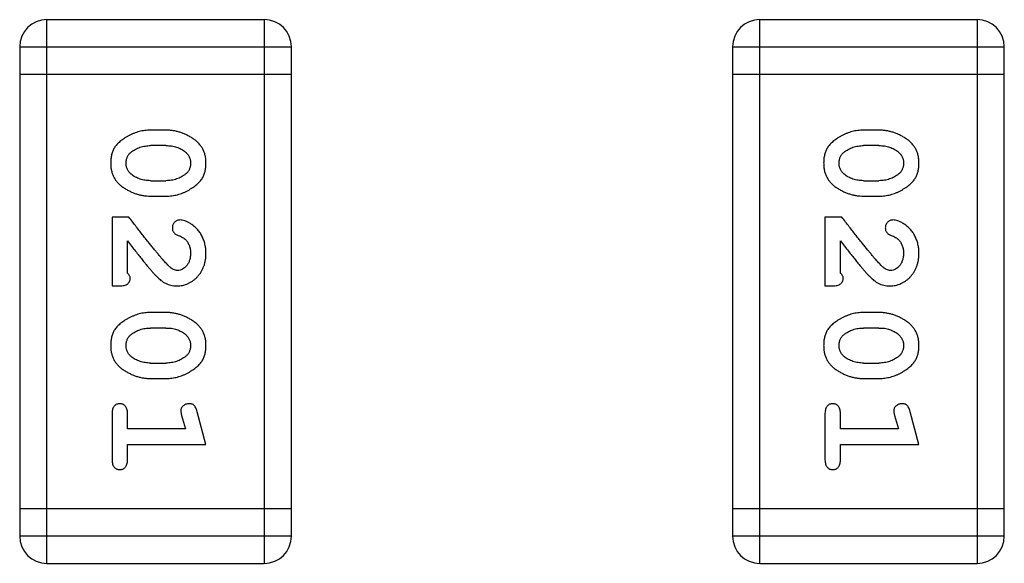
# Model space of a CAD drawing. Header units: millimetres. Extents: x 563 to 681, y 173 to 284.
# Tile 76 of 167: x 655.103 to 656.208, y 184.266 to 184.875. Entities that reach past the tile are written whole.
import ezdxf

# ---------------------------------------------------------------- set-up
doc = ezdxf.new("R2010")
doc.units = ezdxf.units.MM
doc.header["$LTSCALE"] = 30.734
doc.layers.get('0').update_dxf_attribs({"linetype": 'CONTINUOUS'})

msp = doc.modelspace()

# ---------------------------------------------------------------- linework, layer by layer
at = {"linetype": 'Continuous'}
for p, q in [((655.3775, 184.8751), (655.1337, 184.8751)), ((655.1337, 184.2655), (655.1337, 184.8751)), ((655.3775, 184.8751), (655.3775, 184.2655)), ((656.1775, 184.8751), (655.9337, 184.8751)), ((655.9337, 184.2655), (655.9337, 184.8751)), ((656.1775, 184.8751), (656.1775, 184.2655)), ((655.1032, 184.8447), (655.408, 184.8447)), ((655.1032, 184.8447), (655.1032, 184.296)), ((655.408, 184.296), (655.408, 184.8447)), ((655.9032, 184.8447), (656.208, 184.8447)), ((655.9032, 184.8447), (655.9032, 184.296)), ((656.208, 184.296), (656.208, 184.8447)), ((655.1032, 184.8142), (655.408, 184.8142)), ((655.9032, 184.8142), (656.208, 184.8142)), ((655.2676, 184.7513), (655.2499, 184.7513)), ((656.0676, 184.7513), (656.0499, 184.7513)), ((655.2673, 184.734), (655.2501, 184.734)), ((656.0673, 184.734), (656.0501, 184.734)), ((655.2501, 184.6946), (655.2673, 184.6946)), ((656.0501, 184.6946), (656.0673, 184.6946)), ((655.2499, 184.6773), (655.2676, 184.6773)), ((656.0499, 184.6773), (656.0676, 184.6773)), ((655.2257, 184.6537), (655.2068, 184.6537)), ((655.2068, 184.6537), (655.2068, 184.5766)), ((656.0257, 184.6537), (656.0068, 184.6537)), ((656.0068, 184.6537), (656.0068, 184.5766)), ((655.2241, 184.5908), (655.2241, 184.627)), ((656.0241, 184.5908), (656.0241, 184.627)), ((655.2068, 184.5766), (655.2147, 184.5766)), ((656.0068, 184.5766), (656.0147, 184.5766)), ((655.2676, 184.5468), (655.2499, 184.5468)), ((656.0676, 184.5468), (656.0499, 184.5468)), ((655.2673, 184.5294), (655.2501, 184.5294)), ((656.0673, 184.5294), (656.0501, 184.5294)), ((655.2501, 184.4901), (655.2673, 184.4901)), ((656.0501, 184.4901), (656.0673, 184.4901)), ((655.2499, 184.4728), (655.2676, 184.4728)), ((656.0499, 184.4728), (656.0676, 184.4728)), ((655.2068, 184.4335), (655.2068, 184.3816)), ((655.2241, 184.4162), (655.2241, 184.4335)), ((655.2849, 184.4312), (655.2891, 184.4162)), ((655.3122, 184.3989), (655.3023, 184.4354)), ((656.0068, 184.4335), (656.0068, 184.3816)), ((656.0241, 184.4162), (656.0241, 184.4335)), ((656.0849, 184.4312), (656.0891, 184.4162)), ((656.1122, 184.3989), (656.1024, 184.4354)), ((655.2891, 184.4162), (655.2241, 184.4162)), ((656.0891, 184.4162), (656.0241, 184.4162)), ((655.2241, 184.3989), (655.3122, 184.3989)), ((655.2241, 184.3816), (655.2241, 184.3989)), ((656.0241, 184.3989), (656.1122, 184.3989)), ((656.0241, 184.3816), (656.0241, 184.3989)), ((655.408, 184.3265), (655.1032, 184.3265)), ((656.208, 184.3265), (655.9032, 184.3265)), ((655.408, 184.296), (655.1032, 184.296)), ((656.208, 184.296), (655.9032, 184.296)), ((655.1337, 184.2655), (655.3775, 184.2655)), ((655.9337, 184.2655), (656.1775, 184.2655))]:
    msp.add_line(p, q, dxfattribs=at)
for centre, start, end in [((655.1337, 184.8447), 90, 180), ((655.3775, 184.8447), 0, 90), ((655.9337, 184.8447), 90, 180), ((656.1775, 184.8447), 0, 90), ((655.1337, 184.296), 180, 270), ((655.3775, 184.296), 270, 0), ((655.9337, 184.296), 180, 270), ((656.1775, 184.296), 270, 0)]:
    msp.add_arc(centre, 0.0305, start, end, dxfattribs=at)
for points, knots in [([(655.2499, 184.7513), (655.2488, 184.7512), (655.2467, 184.7512), (655.2435, 184.7509), (655.2404, 184.7504), (655.2373, 184.7497), (655.2342, 184.7488), (655.2312, 184.7477), (655.2283, 184.7465), (655.2254, 184.745), (655.2227, 184.7434), (655.2201, 184.7418), (655.2178, 184.7401), (655.2157, 184.7385), (655.2138, 184.7368), (655.2122, 184.7351), (655.2107, 184.7334), (655.2091, 184.731), (655.2075, 184.7278), (655.2062, 184.7236), (655.2054, 184.719), (655.2053, 184.7159), (655.2053, 184.7142)], [0, 0, 0, 0, 0.049886, 0.09882, 0.148132, 0.19689, 0.246038, 0.295176, 0.345305, 0.395692, 0.445312, 0.491875, 0.535813, 0.577009, 0.616081, 0.652689, 0.687585, 0.720206, 0.785062, 0.85223, 0.923759, 1, 1, 1, 1]), ([(655.3122, 184.7145), (655.3122, 184.7159), (655.3121, 184.7187), (655.3114, 184.7228), (655.3103, 184.7266), (655.3087, 184.7302), (655.3066, 184.7335), (655.3041, 184.7366), (655.3012, 184.7393), (655.2978, 184.7418), (655.2942, 184.744), (655.2905, 184.7459), (655.2868, 184.7476), (655.283, 184.7489), (655.2792, 184.75), (655.2754, 184.7507), (655.2715, 184.7512), (655.2689, 184.7512), (655.2676, 184.7513)], [0, 0, 0, 0, 0.06692, 0.130834, 0.19258, 0.252759, 0.312631, 0.373411, 0.436359, 0.501894, 0.568244, 0.632472, 0.69556, 0.757163, 0.818592, 0.878885, 0.939235, 1, 1, 1, 1]), ([(656.0499, 184.7513), (656.0488, 184.7512), (656.0467, 184.7512), (656.0435, 184.7509), (656.0404, 184.7504), (656.0373, 184.7497), (656.0342, 184.7488), (656.0312, 184.7477), (656.0283, 184.7465), (656.0254, 184.745), (656.0227, 184.7434), (656.0201, 184.7418), (656.0178, 184.7401), (656.0157, 184.7385), (656.0138, 184.7368), (656.0122, 184.7351), (656.0107, 184.7334), (656.0091, 184.731), (656.0075, 184.7278), (656.0062, 184.7236), (656.0054, 184.719), (656.0053, 184.7159), (656.0053, 184.7142)], [0, 0, 0, 0, 0.049886, 0.09882, 0.148132, 0.19689, 0.246038, 0.295176, 0.345305, 0.395692, 0.445312, 0.491875, 0.535813, 0.577009, 0.616081, 0.652689, 0.687585, 0.720206, 0.785062, 0.85223, 0.923759, 1, 1, 1, 1]), ([(656.1122, 184.7145), (656.1122, 184.7159), (656.1121, 184.7187), (656.1114, 184.7228), (656.1103, 184.7266), (656.1087, 184.7302), (656.1066, 184.7335), (656.1041, 184.7366), (656.1012, 184.7393), (656.0978, 184.7418), (656.0942, 184.744), (656.0905, 184.7459), (656.0868, 184.7476), (656.083, 184.7489), (656.0792, 184.75), (656.0754, 184.7507), (656.0715, 184.7512), (656.0689, 184.7512), (656.0676, 184.7513)], [0, 0, 0, 0, 0.06692, 0.130834, 0.19258, 0.252759, 0.312631, 0.373411, 0.436359, 0.501894, 0.568244, 0.632472, 0.69556, 0.757163, 0.818592, 0.878885, 0.939235, 1, 1, 1, 1]), ([(655.2226, 184.7142), (655.2226, 184.7148), (655.2226, 184.7161), (655.2228, 184.7179), (655.2233, 184.7196), (655.2239, 184.7211), (655.2246, 184.7226), (655.2255, 184.724), (655.2266, 184.7252), (655.2274, 184.7259), (655.2278, 184.7263)], [0, 0, 0, 0, 0.139844, 0.271849, 0.399162, 0.521619, 0.6402, 0.758957, 0.87828, 1, 1, 1, 1]), ([(655.2278, 184.7263), (655.2286, 184.7269), (655.2302, 184.7281), (655.2328, 184.7297), (655.2354, 184.731), (655.2381, 184.7321), (655.241, 184.7329), (655.244, 184.7335), (655.247, 184.7339), (655.2491, 184.7339), (655.2501, 184.734)], [0, 0, 0, 0, 0.124927, 0.248361, 0.370889, 0.492583, 0.61616, 0.741472, 0.869044, 1, 1, 1, 1]), ([(655.2673, 184.734), (655.2684, 184.7339), (655.2705, 184.7339), (655.2735, 184.7336), (655.2765, 184.733), (655.2793, 184.7322), (655.282, 184.7312), (655.2845, 184.7299), (655.2869, 184.7284), (655.2884, 184.7273), (655.2891, 184.7267)], [0, 0, 0, 0, 0.135446, 0.266257, 0.393419, 0.517936, 0.639137, 0.758785, 0.879345, 1, 1, 1, 1]), ([(655.2891, 184.7267), (655.2896, 184.7263), (655.2905, 184.7255), (655.2917, 184.7242), (655.2927, 184.7228), (655.2935, 184.7212), (655.2942, 184.7196), (655.2946, 184.7179), (655.2949, 184.7162), (655.2949, 184.715), (655.2949, 184.7143)], [0, 0, 0, 0, 0.13042, 0.256046, 0.378133, 0.498725, 0.620452, 0.742761, 0.869406, 1, 1, 1, 1]), ([(656.0226, 184.7142), (656.0226, 184.7148), (656.0226, 184.7161), (656.0229, 184.7179), (656.0233, 184.7196), (656.0239, 184.7211), (656.0246, 184.7226), (656.0255, 184.724), (656.0266, 184.7252), (656.0274, 184.7259), (656.0278, 184.7263)], [0, 0, 0, 0, 0.139844, 0.271849, 0.399162, 0.521619, 0.6402, 0.758957, 0.87828, 1, 1, 1, 1]), ([(656.0278, 184.7263), (656.0286, 184.7269), (656.0302, 184.7281), (656.0328, 184.7297), (656.0354, 184.731), (656.0381, 184.7321), (656.041, 184.7329), (656.044, 184.7335), (656.047, 184.7339), (656.0491, 184.7339), (656.0501, 184.734)], [0, 0, 0, 0, 0.124927, 0.248361, 0.370889, 0.492583, 0.61616, 0.741472, 0.869044, 1, 1, 1, 1]), ([(656.0673, 184.734), (656.0684, 184.7339), (656.0705, 184.7339), (656.0735, 184.7336), (656.0765, 184.733), (656.0793, 184.7322), (656.082, 184.7312), (656.0845, 184.7299), (656.0869, 184.7284), (656.0884, 184.7273), (656.0891, 184.7267)], [0, 0, 0, 0, 0.135446, 0.266257, 0.393419, 0.517936, 0.639137, 0.758785, 0.879345, 1, 1, 1, 1]), ([(656.0891, 184.7267), (656.0896, 184.7263), (656.0905, 184.7255), (656.0917, 184.7242), (656.0927, 184.7228), (656.0935, 184.7212), (656.0942, 184.7196), (656.0946, 184.7179), (656.0949, 184.7162), (656.0949, 184.715), (656.0949, 184.7143)], [0, 0, 0, 0, 0.13042, 0.256046, 0.378133, 0.498725, 0.620452, 0.742761, 0.869406, 1, 1, 1, 1]), ([(655.2053, 184.7142), (655.2053, 184.7128), (655.2054, 184.71), (655.2061, 184.7059), (655.2072, 184.702), (655.2088, 184.6985), (655.2108, 184.6951), (655.2133, 184.6921), (655.2163, 184.6893), (655.2197, 184.6868), (655.2233, 184.6846), (655.2269, 184.6827), (655.2307, 184.681), (655.2344, 184.6797), (655.2382, 184.6786), (655.2421, 184.6779), (655.246, 184.6774), (655.2486, 184.6774), (655.2499, 184.6773)], [0, 0, 0, 0, 0.067217, 0.131051, 0.19272, 0.252824, 0.312745, 0.373449, 0.436041, 0.501494, 0.567761, 0.632087, 0.695096, 0.757109, 0.817993, 0.878657, 0.939311, 1, 1, 1, 1]), ([(655.2284, 184.7019), (655.2279, 184.7023), (655.227, 184.7031), (655.2258, 184.7044), (655.2248, 184.7058), (655.224, 184.7073), (655.2233, 184.7089), (655.2229, 184.7106), (655.2226, 184.7123), (655.2226, 184.7136), (655.2226, 184.7142)], [0, 0, 0, 0, 0.129853, 0.25607, 0.380154, 0.49978, 0.62208, 0.743277, 0.868791, 1, 1, 1, 1]), ([(655.2676, 184.6773), (655.2687, 184.6773), (655.2708, 184.6774), (655.274, 184.6777), (655.2772, 184.6782), (655.2803, 184.6789), (655.2833, 184.6798), (655.2863, 184.6809), (655.2893, 184.6822), (655.2922, 184.6837), (655.2949, 184.6853), (655.2975, 184.6869), (655.2998, 184.6886), (655.3019, 184.6903), (655.3037, 184.692), (655.3054, 184.6937), (655.3068, 184.6954), (655.3084, 184.6978), (655.31, 184.701), (655.3113, 184.7051), (655.3121, 184.7097), (655.3122, 184.7128), (655.3122, 184.7145)], [0, 0, 0, 0, 0.049855, 0.099516, 0.148482, 0.19758, 0.246804, 0.296268, 0.346517, 0.397047, 0.446826, 0.49336, 0.537801, 0.579207, 0.617974, 0.654833, 0.689171, 0.722088, 0.786392, 0.853518, 0.924186, 1, 1, 1, 1]), ([(655.2949, 184.7143), (655.2949, 184.7137), (655.2949, 184.7125), (655.2946, 184.7107), (655.2942, 184.709), (655.2936, 184.7074), (655.2929, 184.7059), (655.292, 184.7046), (655.2909, 184.7033), (655.2901, 184.7026), (655.2896, 184.7022)], [0, 0, 0, 0, 0.138115, 0.270177, 0.397547, 0.520057, 0.63869, 0.757499, 0.878226, 1, 1, 1, 1]), ([(656.0053, 184.7142), (656.0053, 184.7128), (656.0054, 184.71), (656.0061, 184.7059), (656.0072, 184.702), (656.0088, 184.6985), (656.0108, 184.6951), (656.0133, 184.6921), (656.0163, 184.6893), (656.0197, 184.6868), (656.0233, 184.6846), (656.0269, 184.6827), (656.0307, 184.681), (656.0344, 184.6797), (656.0382, 184.6786), (656.0421, 184.6779), (656.046, 184.6774), (656.0486, 184.6774), (656.0499, 184.6773)], [0, 0, 0, 0, 0.067217, 0.131051, 0.19272, 0.252824, 0.312745, 0.373449, 0.436041, 0.501494, 0.567761, 0.632087, 0.695096, 0.757109, 0.817993, 0.878657, 0.939311, 1, 1, 1, 1]), ([(656.0284, 184.7019), (656.0279, 184.7023), (656.027, 184.7031), (656.0258, 184.7044), (656.0248, 184.7058), (656.024, 184.7073), (656.0233, 184.7089), (656.0229, 184.7106), (656.0226, 184.7123), (656.0226, 184.7136), (656.0226, 184.7142)], [0, 0, 0, 0, 0.129853, 0.25607, 0.380154, 0.49978, 0.62208, 0.743277, 0.868791, 1, 1, 1, 1]), ([(656.0676, 184.6773), (656.0687, 184.6773), (656.0708, 184.6774), (656.074, 184.6777), (656.0772, 184.6782), (656.0803, 184.6789), (656.0833, 184.6798), (656.0863, 184.6809), (656.0893, 184.6822), (656.0922, 184.6837), (656.0949, 184.6853), (656.0975, 184.6869), (656.0998, 184.6886), (656.1019, 184.6903), (656.1037, 184.692), (656.1054, 184.6937), (656.1068, 184.6954), (656.1084, 184.6978), (656.11, 184.701), (656.1113, 184.7051), (656.1121, 184.7097), (656.1122, 184.7128), (656.1122, 184.7145)], [0, 0, 0, 0, 0.049855, 0.099516, 0.148482, 0.19758, 0.246804, 0.296268, 0.346517, 0.397047, 0.446826, 0.49336, 0.537801, 0.579207, 0.617974, 0.654833, 0.689171, 0.722088, 0.786392, 0.853518, 0.924186, 1, 1, 1, 1]), ([(656.0949, 184.7143), (656.0949, 184.7137), (656.0949, 184.7125), (656.0946, 184.7107), (656.0942, 184.709), (656.0936, 184.7074), (656.0929, 184.7059), (656.092, 184.7046), (656.0909, 184.7033), (656.0901, 184.7026), (656.0896, 184.7022)], [0, 0, 0, 0, 0.138115, 0.270177, 0.397547, 0.520057, 0.63869, 0.757499, 0.878226, 1, 1, 1, 1]), ([(655.2501, 184.6946), (655.2491, 184.6947), (655.247, 184.6947), (655.2439, 184.695), (655.241, 184.6956), (655.2382, 184.6964), (655.2355, 184.6974), (655.233, 184.6987), (655.2306, 184.7001), (655.2291, 184.7013), (655.2284, 184.7019)], [0, 0, 0, 0, 0.135449, 0.266263, 0.393429, 0.516942, 0.639128, 0.758779, 0.879341, 1, 1, 1, 1]), ([(655.2896, 184.7022), (655.2888, 184.7016), (655.2872, 184.7004), (655.2847, 184.6988), (655.2821, 184.6975), (655.2793, 184.6965), (655.2765, 184.6956), (655.2735, 184.6951), (655.2705, 184.6947), (655.2684, 184.6947), (655.2673, 184.6946)], [0, 0, 0, 0, 0.125331, 0.248948, 0.371201, 0.494032, 0.616811, 0.742104, 0.868849, 1, 1, 1, 1]), ([(656.0501, 184.6946), (656.0491, 184.6947), (656.047, 184.6947), (656.0439, 184.695), (656.041, 184.6956), (656.0382, 184.6964), (656.0355, 184.6974), (656.033, 184.6987), (656.0306, 184.7001), (656.0291, 184.7013), (656.0284, 184.7019)], [0, 0, 0, 0, 0.135449, 0.266263, 0.393429, 0.516942, 0.639128, 0.758779, 0.879341, 1, 1, 1, 1]), ([(656.0896, 184.7022), (656.0888, 184.7016), (656.0872, 184.7004), (656.0847, 184.6988), (656.0821, 184.6975), (656.0793, 184.6965), (656.0765, 184.6956), (656.0735, 184.6951), (656.0705, 184.6947), (656.0684, 184.6947), (656.0673, 184.6946)], [0, 0, 0, 0, 0.125331, 0.248948, 0.371201, 0.494032, 0.616811, 0.742104, 0.868849, 1, 1, 1, 1]), ([(655.2707, 184.5987), (655.2702, 184.5992), (655.2693, 184.6001), (655.2677, 184.6017), (655.266, 184.6036), (655.264, 184.6058), (655.2619, 184.6082), (655.2596, 184.611), (655.2571, 184.614), (655.2544, 184.6173), (655.2514, 184.6209), (655.2483, 184.6247), (655.245, 184.6289), (655.2416, 184.6333), (655.2379, 184.638), (655.234, 184.643), (655.2299, 184.6483), (655.2271, 184.6519), (655.2257, 184.6537)], [0, 0, 0, 0, 0.026647, 0.057942, 0.094152, 0.134806, 0.180631, 0.231142, 0.286385, 0.346321, 0.411439, 0.481035, 0.555329, 0.634592, 0.718826, 0.807759, 0.901393, 1, 1, 1, 1]), ([(655.2829, 184.6506), (655.2824, 184.6505), (655.2813, 184.6505), (655.2797, 184.65), (655.2783, 184.6491), (655.277, 184.648), (655.2759, 184.6466), (655.2751, 184.6451), (655.2745, 184.6435), (655.2745, 184.6423), (655.2745, 184.6418)], [0, 0, 0, 0, 0.120856, 0.239483, 0.360995, 0.490166, 0.620982, 0.746416, 0.870253, 1, 1, 1, 1]), ([(655.3122, 184.6133), (655.3122, 184.615), (655.3121, 184.6184), (655.3112, 184.6233), (655.3098, 184.6281), (655.3078, 184.6325), (655.3054, 184.6367), (655.3025, 184.6403), (655.2992, 184.6435), (655.2957, 184.646), (655.2921, 184.648), (655.2888, 184.6494), (655.2857, 184.6504), (655.2838, 184.6505), (655.2829, 184.6506)], [0, 0, 0, 0, 0.098286, 0.193983, 0.289056, 0.384352, 0.477435, 0.566197, 0.652355, 0.737986, 0.818188, 0.887401, 0.94802, 1, 1, 1, 1]), ([(656.0707, 184.5987), (656.0702, 184.5992), (656.0693, 184.6001), (656.0677, 184.6017), (656.066, 184.6036), (656.064, 184.6058), (656.0619, 184.6082), (656.0596, 184.611), (656.0571, 184.614), (656.0544, 184.6173), (656.0514, 184.6209), (656.0484, 184.6247), (656.045, 184.6289), (656.0416, 184.6333), (656.0379, 184.638), (656.034, 184.643), (656.0299, 184.6483), (656.0271, 184.6519), (656.0257, 184.6537)], [0, 0, 0, 0, 0.026647, 0.057942, 0.094152, 0.134806, 0.180631, 0.231142, 0.286385, 0.346321, 0.411439, 0.481035, 0.555329, 0.634592, 0.718826, 0.807759, 0.901393, 1, 1, 1, 1]), ([(656.0829, 184.6506), (656.0824, 184.6505), (656.0813, 184.6505), (656.0797, 184.65), (656.0783, 184.6491), (656.077, 184.648), (656.0759, 184.6466), (656.0751, 184.6451), (656.0745, 184.6435), (656.0745, 184.6423), (656.0745, 184.6418)], [0, 0, 0, 0, 0.120856, 0.239483, 0.360995, 0.490166, 0.620982, 0.746416, 0.870253, 1, 1, 1, 1]), ([(656.1122, 184.6133), (656.1122, 184.615), (656.1121, 184.6184), (656.1112, 184.6233), (656.1098, 184.6281), (656.1078, 184.6325), (656.1054, 184.6367), (656.1025, 184.6403), (656.0992, 184.6435), (656.0957, 184.646), (656.0921, 184.648), (656.0888, 184.6494), (656.0858, 184.6504), (656.0838, 184.6505), (656.0829, 184.6506)], [0, 0, 0, 0, 0.098286, 0.193983, 0.289056, 0.384352, 0.477435, 0.566197, 0.652355, 0.737986, 0.818188, 0.887401, 0.94802, 1, 1, 1, 1]), ([(655.2745, 184.6418), (655.2745, 184.6413), (655.2745, 184.6403), (655.2748, 184.6389), (655.2753, 184.6377), (655.276, 184.6366), (655.2769, 184.6355), (655.278, 184.6347), (655.2794, 184.6339), (655.2805, 184.6335), (655.281, 184.6333)], [0, 0, 0, 0, 0.127347, 0.246131, 0.359406, 0.470543, 0.586092, 0.711469, 0.847022, 1, 1, 1, 1]), ([(656.0745, 184.6418), (656.0745, 184.6413), (656.0745, 184.6403), (656.0748, 184.6389), (656.0753, 184.6377), (656.076, 184.6366), (656.0769, 184.6355), (656.078, 184.6347), (656.0794, 184.6339), (656.0805, 184.6335), (656.081, 184.6333)], [0, 0, 0, 0, 0.127347, 0.246131, 0.359406, 0.470543, 0.586092, 0.711469, 0.847022, 1, 1, 1, 1]), ([(655.2241, 184.627), (655.2257, 184.625), (655.2287, 184.6212), (655.233, 184.6157), (655.2369, 184.6107), (655.2405, 184.6063), (655.2437, 184.6023), (655.2465, 184.5989), (655.249, 184.596), (655.2505, 184.5942), (655.2512, 184.5934)], [0, 0, 0, 0, 0.176662, 0.337826, 0.484741, 0.617764, 0.73494, 0.837793, 0.926412, 1, 1, 1, 1]), ([(655.281, 184.6333), (655.2819, 184.633), (655.2836, 184.6324), (655.2859, 184.6311), (655.2879, 184.6299), (655.289, 184.6288), (655.2895, 184.6283)], [0, 0, 0, 0, 0.285518, 0.544185, 0.781367, 1, 1, 1, 1]), ([(655.2895, 184.6283), (655.29, 184.6278), (655.2908, 184.6268), (655.2919, 184.6252), (655.2928, 184.6234), (655.2936, 184.6216), (655.2942, 184.6197), (655.2946, 184.6177), (655.2949, 184.6156), (655.2949, 184.6142), (655.2949, 184.6134)], [0, 0, 0, 0, 0.121873, 0.243139, 0.363336, 0.485133, 0.607572, 0.734701, 0.864814, 1, 1, 1, 1]), ([(656.0241, 184.627), (656.0257, 184.625), (656.0287, 184.6212), (656.033, 184.6157), (656.0369, 184.6107), (656.0405, 184.6063), (656.0437, 184.6023), (656.0465, 184.5989), (656.049, 184.596), (656.0505, 184.5942), (656.0512, 184.5934)], [0, 0, 0, 0, 0.176662, 0.337826, 0.484741, 0.617764, 0.73494, 0.837793, 0.926412, 1, 1, 1, 1]), ([(656.081, 184.6333), (656.0819, 184.633), (656.0836, 184.6324), (656.0859, 184.6311), (656.088, 184.6299), (656.089, 184.6288), (656.0895, 184.6283)], [0, 0, 0, 0, 0.285518, 0.544185, 0.781367, 1, 1, 1, 1]), ([(656.0895, 184.6283), (656.09, 184.6278), (656.0908, 184.6268), (656.0919, 184.6252), (656.0928, 184.6234), (656.0936, 184.6216), (656.0942, 184.6197), (656.0946, 184.6177), (656.0949, 184.6156), (656.0949, 184.6142), (656.0949, 184.6134)], [0, 0, 0, 0, 0.121873, 0.243139, 0.363336, 0.485133, 0.607572, 0.734701, 0.864814, 1, 1, 1, 1]), ([(655.2795, 184.5766), (655.2806, 184.5767), (655.2828, 184.5767), (655.286, 184.5772), (655.2891, 184.578), (655.2921, 184.5792), (655.2949, 184.5806), (655.2977, 184.5824), (655.3003, 184.5845), (655.3027, 184.5869), (655.3049, 184.5896), (655.3069, 184.5924), (655.3085, 184.5955), (655.3099, 184.5987), (655.3109, 184.6021), (655.3117, 184.6057), (655.3121, 184.6094), (655.3122, 184.612), (655.3122, 184.6133)], [0, 0, 0, 0, 0.060981, 0.120256, 0.178148, 0.236115, 0.293993, 0.352864, 0.413358, 0.476056, 0.539296, 0.602396, 0.665116, 0.728325, 0.792919, 0.859317, 0.928302, 1, 1, 1, 1]), ([(655.2949, 184.6134), (655.2949, 184.612), (655.2948, 184.6093), (655.2939, 184.6055), (655.2926, 184.6021), (655.2906, 184.5993), (655.2884, 184.5969), (655.2859, 184.5952), (655.2832, 184.5942), (655.2813, 184.594), (655.2804, 184.5939)], [0, 0, 0, 0, 0.156344, 0.299348, 0.4327, 0.561, 0.682299, 0.791883, 0.89611, 1, 1, 1, 1]), ([(656.0795, 184.5766), (656.0806, 184.5767), (656.0828, 184.5767), (656.086, 184.5772), (656.0891, 184.578), (656.0921, 184.5792), (656.0949, 184.5806), (656.0977, 184.5824), (656.1003, 184.5845), (656.1027, 184.5869), (656.1049, 184.5896), (656.1069, 184.5924), (656.1085, 184.5955), (656.1099, 184.5987), (656.1109, 184.6021), (656.1117, 184.6057), (656.1121, 184.6094), (656.1122, 184.612), (656.1122, 184.6133)], [0, 0, 0, 0, 0.060981, 0.120256, 0.178148, 0.236115, 0.293993, 0.352864, 0.413358, 0.476056, 0.539296, 0.602396, 0.665116, 0.728325, 0.792919, 0.859317, 0.928302, 1, 1, 1, 1]), ([(656.0949, 184.6134), (656.0949, 184.612), (656.0948, 184.6093), (656.0939, 184.6055), (656.0926, 184.6021), (656.0906, 184.5993), (656.0884, 184.5969), (656.0859, 184.5952), (656.0832, 184.5942), (656.0813, 184.594), (656.0804, 184.5939)], [0, 0, 0, 0, 0.156344, 0.299348, 0.4327, 0.561, 0.682299, 0.791883, 0.89611, 1, 1, 1, 1]), ([(655.2273, 184.5853), (655.2272, 184.5857), (655.2272, 184.5867), (655.2265, 184.5881), (655.2255, 184.5895), (655.2246, 184.5903), (655.2241, 184.5908)], [0, 0, 0, 0, 0.20611, 0.432681, 0.695597, 1, 1, 1, 1]), ([(655.2512, 184.5934), (655.2519, 184.5925), (655.2534, 184.5908), (655.2556, 184.5885), (655.2578, 184.5864), (655.2597, 184.5845), (655.2616, 184.5829), (655.2634, 184.5815), (655.265, 184.5804), (655.2671, 184.5793), (655.2696, 184.5782), (655.2728, 184.5773), (655.2761, 184.5767), (655.2783, 184.5767), (655.2795, 184.5766)], [0, 0, 0, 0, 0.103002, 0.197728, 0.285279, 0.365235, 0.437224, 0.502446, 0.560545, 0.611446, 0.707576, 0.80349, 0.900532, 1, 1, 1, 1]), ([(655.2804, 184.5939), (655.2796, 184.594), (655.278, 184.5941), (655.2755, 184.5951), (655.2731, 184.5966), (655.2715, 184.598), (655.2707, 184.5987)], [0, 0, 0, 0, 0.212836, 0.442809, 0.70317, 1, 1, 1, 1]), ([(656.0273, 184.5853), (656.0272, 184.5857), (656.0272, 184.5867), (656.0265, 184.5881), (656.0255, 184.5895), (656.0246, 184.5903), (656.0241, 184.5908)], [0, 0, 0, 0, 0.20611, 0.432681, 0.695597, 1, 1, 1, 1]), ([(656.0512, 184.5934), (656.0519, 184.5925), (656.0534, 184.5908), (656.0557, 184.5885), (656.0578, 184.5864), (656.0597, 184.5845), (656.0616, 184.5829), (656.0634, 184.5815), (656.065, 184.5804), (656.0671, 184.5793), (656.0696, 184.5782), (656.0728, 184.5773), (656.0761, 184.5767), (656.0783, 184.5767), (656.0795, 184.5766)], [0, 0, 0, 0, 0.103002, 0.197728, 0.285279, 0.365235, 0.437224, 0.502446, 0.560545, 0.611446, 0.707576, 0.80349, 0.900532, 1, 1, 1, 1]), ([(656.0804, 184.5939), (656.0796, 184.594), (656.078, 184.5941), (656.0755, 184.5951), (656.0731, 184.5966), (656.0715, 184.598), (656.0707, 184.5987)], [0, 0, 0, 0, 0.212836, 0.442809, 0.70317, 1, 1, 1, 1]), ([(655.2147, 184.5766), (655.2158, 184.5767), (655.2177, 184.5767), (655.2204, 184.5771), (655.2227, 184.5778), (655.2244, 184.5789), (655.2257, 184.5802), (655.2266, 184.5817), (655.2272, 184.5834), (655.2273, 184.5847), (655.2273, 184.5853)], [0, 0, 0, 0, 0.1844, 0.34094, 0.473574, 0.586824, 0.690029, 0.789175, 0.890445, 1, 1, 1, 1]), ([(656.0147, 184.5766), (656.0158, 184.5767), (656.0177, 184.5767), (656.0204, 184.5771), (656.0227, 184.5778), (656.0244, 184.5789), (656.0257, 184.5802), (656.0266, 184.5817), (656.0272, 184.5834), (656.0273, 184.5847), (656.0273, 184.5853)], [0, 0, 0, 0, 0.1844, 0.34094, 0.473574, 0.586824, 0.690029, 0.789175, 0.890445, 1, 1, 1, 1]), ([(655.2499, 184.5468), (655.2488, 184.5467), (655.2467, 184.5467), (655.2435, 184.5464), (655.2404, 184.5459), (655.2373, 184.5452), (655.2342, 184.5443), (655.2312, 184.5432), (655.2283, 184.5419), (655.2254, 184.5405), (655.2227, 184.5389), (655.2201, 184.5373), (655.2178, 184.5356), (655.2157, 184.534), (655.2138, 184.5323), (655.2122, 184.5306), (655.2107, 184.5288), (655.2091, 184.5265), (655.2075, 184.5233), (655.2062, 184.5191), (655.2054, 184.5145), (655.2053, 184.5113), (655.2053, 184.5097)], [0, 0, 0, 0, 0.049886, 0.09882, 0.148132, 0.19689, 0.246038, 0.295176, 0.345305, 0.395692, 0.445312, 0.491875, 0.535813, 0.577009, 0.616081, 0.652689, 0.687585, 0.720206, 0.785062, 0.85223, 0.923759, 1, 1, 1, 1]), ([(655.3122, 184.51), (655.3122, 184.5114), (655.3121, 184.5142), (655.3114, 184.5183), (655.3103, 184.5221), (655.3087, 184.5257), (655.3066, 184.529), (655.3041, 184.532), (655.3012, 184.5348), (655.2978, 184.5373), (655.2942, 184.5395), (655.2905, 184.5414), (655.2868, 184.5431), (655.283, 184.5444), (655.2792, 184.5455), (655.2754, 184.5462), (655.2715, 184.5467), (655.2689, 184.5467), (655.2676, 184.5468)], [0, 0, 0, 0, 0.06692, 0.130834, 0.19258, 0.252759, 0.312631, 0.373411, 0.436359, 0.501894, 0.568244, 0.632472, 0.69556, 0.757163, 0.818592, 0.878885, 0.939235, 1, 1, 1, 1]), ([(656.0499, 184.5468), (656.0488, 184.5467), (656.0467, 184.5467), (656.0435, 184.5464), (656.0404, 184.5459), (656.0373, 184.5452), (656.0342, 184.5443), (656.0312, 184.5432), (656.0283, 184.5419), (656.0254, 184.5405), (656.0227, 184.5389), (656.0201, 184.5373), (656.0178, 184.5356), (656.0157, 184.534), (656.0138, 184.5323), (656.0122, 184.5306), (656.0107, 184.5288), (656.0091, 184.5265), (656.0075, 184.5233), (656.0062, 184.5191), (656.0054, 184.5145), (656.0053, 184.5113), (656.0053, 184.5097)], [0, 0, 0, 0, 0.049886, 0.09882, 0.148132, 0.19689, 0.246038, 0.295176, 0.345305, 0.395692, 0.445312, 0.491875, 0.535813, 0.577009, 0.616081, 0.652689, 0.687585, 0.720206, 0.785062, 0.85223, 0.923759, 1, 1, 1, 1]), ([(656.1122, 184.51), (656.1122, 184.5114), (656.1121, 184.5142), (656.1114, 184.5183), (656.1103, 184.5221), (656.1087, 184.5257), (656.1066, 184.529), (656.1041, 184.532), (656.1012, 184.5348), (656.0978, 184.5373), (656.0942, 184.5395), (656.0905, 184.5414), (656.0868, 184.5431), (656.083, 184.5444), (656.0792, 184.5455), (656.0754, 184.5462), (656.0715, 184.5467), (656.0689, 184.5467), (656.0676, 184.5468)], [0, 0, 0, 0, 0.06692, 0.130834, 0.19258, 0.252759, 0.312631, 0.373411, 0.436359, 0.501894, 0.568244, 0.632472, 0.69556, 0.757163, 0.818592, 0.878885, 0.939235, 1, 1, 1, 1]), ([(655.2278, 184.5218), (655.2286, 184.5224), (655.2302, 184.5236), (655.2328, 184.5252), (655.2354, 184.5265), (655.2381, 184.5276), (655.241, 184.5284), (655.244, 184.529), (655.247, 184.5294), (655.2491, 184.5294), (655.2501, 184.5294)], [0, 0, 0, 0, 0.124927, 0.248361, 0.370889, 0.492583, 0.61616, 0.741472, 0.869044, 1, 1, 1, 1]), ([(655.2673, 184.5294), (655.2684, 184.5294), (655.2705, 184.5294), (655.2735, 184.5291), (655.2765, 184.5285), (655.2793, 184.5277), (655.282, 184.5267), (655.2845, 184.5254), (655.2869, 184.5239), (655.2884, 184.5228), (655.2891, 184.5222)], [0, 0, 0, 0, 0.135446, 0.266257, 0.393419, 0.517936, 0.639137, 0.758785, 0.879345, 1, 1, 1, 1]), ([(656.0278, 184.5218), (656.0286, 184.5224), (656.0302, 184.5236), (656.0328, 184.5252), (656.0354, 184.5265), (656.0381, 184.5276), (656.041, 184.5284), (656.044, 184.529), (656.047, 184.5294), (656.0491, 184.5294), (656.0501, 184.5294)], [0, 0, 0, 0, 0.124927, 0.248361, 0.370889, 0.492583, 0.61616, 0.741472, 0.869044, 1, 1, 1, 1]), ([(656.0673, 184.5294), (656.0684, 184.5294), (656.0705, 184.5294), (656.0735, 184.5291), (656.0765, 184.5285), (656.0793, 184.5277), (656.082, 184.5267), (656.0845, 184.5254), (656.0869, 184.5239), (656.0884, 184.5228), (656.0891, 184.5222)], [0, 0, 0, 0, 0.135446, 0.266257, 0.393419, 0.517936, 0.639137, 0.758785, 0.879345, 1, 1, 1, 1]), ([(655.2226, 184.5097), (655.2226, 184.5103), (655.2226, 184.5115), (655.2228, 184.5134), (655.2233, 184.5151), (655.2239, 184.5166), (655.2246, 184.5181), (655.2255, 184.5195), (655.2266, 184.5207), (655.2274, 184.5214), (655.2278, 184.5218)], [0, 0, 0, 0, 0.139844, 0.271849, 0.399162, 0.521619, 0.6402, 0.758957, 0.87828, 1, 1, 1, 1]), ([(655.2891, 184.5222), (655.2896, 184.5218), (655.2905, 184.521), (655.2917, 184.5196), (655.2927, 184.5182), (655.2935, 184.5167), (655.2942, 184.5151), (655.2946, 184.5134), (655.2949, 184.5117), (655.2949, 184.5104), (655.2949, 184.5098)], [0, 0, 0, 0, 0.13042, 0.256046, 0.378133, 0.498725, 0.620452, 0.742761, 0.869406, 1, 1, 1, 1]), ([(656.0226, 184.5097), (656.0226, 184.5103), (656.0226, 184.5115), (656.0229, 184.5134), (656.0233, 184.5151), (656.0239, 184.5166), (656.0246, 184.5181), (656.0255, 184.5195), (656.0266, 184.5207), (656.0274, 184.5214), (656.0278, 184.5218)], [0, 0, 0, 0, 0.139844, 0.271849, 0.399162, 0.521619, 0.6402, 0.758957, 0.87828, 1, 1, 1, 1]), ([(656.0891, 184.5222), (656.0896, 184.5218), (656.0905, 184.521), (656.0917, 184.5196), (656.0927, 184.5182), (656.0935, 184.5167), (656.0942, 184.5151), (656.0946, 184.5134), (656.0949, 184.5117), (656.0949, 184.5104), (656.0949, 184.5098)], [0, 0, 0, 0, 0.13042, 0.256046, 0.378133, 0.498725, 0.620452, 0.742761, 0.869406, 1, 1, 1, 1]), ([(655.2053, 184.5097), (655.2053, 184.5083), (655.2054, 184.5054), (655.2061, 184.5014), (655.2072, 184.4975), (655.2088, 184.4939), (655.2108, 184.4906), (655.2133, 184.4876), (655.2163, 184.4848), (655.2197, 184.4823), (655.2233, 184.4801), (655.2269, 184.4782), (655.2307, 184.4765), (655.2344, 184.4751), (655.2382, 184.4741), (655.2421, 184.4733), (655.246, 184.4729), (655.2486, 184.4728), (655.2499, 184.4728)], [0, 0, 0, 0, 0.067217, 0.131051, 0.19272, 0.252824, 0.312745, 0.373449, 0.436041, 0.501494, 0.567761, 0.632087, 0.695096, 0.757109, 0.817993, 0.878657, 0.939311, 1, 1, 1, 1]), ([(655.2284, 184.4974), (655.2279, 184.4978), (655.227, 184.4986), (655.2258, 184.4999), (655.2248, 184.5013), (655.224, 184.5028), (655.2233, 184.5044), (655.2229, 184.5061), (655.2226, 184.5078), (655.2226, 184.509), (655.2226, 184.5097)], [0, 0, 0, 0, 0.129853, 0.25607, 0.380154, 0.49978, 0.62208, 0.743277, 0.868791, 1, 1, 1, 1]), ([(655.2676, 184.4728), (655.2687, 184.4728), (655.2708, 184.4729), (655.274, 184.4732), (655.2772, 184.4737), (655.2803, 184.4744), (655.2833, 184.4753), (655.2863, 184.4764), (655.2893, 184.4777), (655.2922, 184.4792), (655.2949, 184.4808), (655.2975, 184.4824), (655.2998, 184.4841), (655.3019, 184.4858), (655.3037, 184.4875), (655.3054, 184.4892), (655.3068, 184.4909), (655.3084, 184.4933), (655.31, 184.4964), (655.3113, 184.5006), (655.3121, 184.5052), (655.3122, 184.5083), (655.3122, 184.51)], [0, 0, 0, 0, 0.049855, 0.099516, 0.148482, 0.19758, 0.246804, 0.296268, 0.346517, 0.397047, 0.446826, 0.49336, 0.537801, 0.579207, 0.617974, 0.654833, 0.689171, 0.722088, 0.786392, 0.853518, 0.924186, 1, 1, 1, 1]), ([(655.2949, 184.5098), (655.2949, 184.5092), (655.2949, 184.508), (655.2946, 184.5062), (655.2942, 184.5045), (655.2936, 184.5029), (655.2929, 184.5014), (655.292, 184.5), (655.2909, 184.4988), (655.2901, 184.4981), (655.2896, 184.4977)], [0, 0, 0, 0, 0.138115, 0.270177, 0.397547, 0.520057, 0.63869, 0.757499, 0.878226, 1, 1, 1, 1]), ([(656.0053, 184.5097), (656.0053, 184.5083), (656.0054, 184.5054), (656.0061, 184.5014), (656.0072, 184.4975), (656.0088, 184.4939), (656.0108, 184.4906), (656.0133, 184.4876), (656.0163, 184.4848), (656.0197, 184.4823), (656.0233, 184.4801), (656.0269, 184.4782), (656.0307, 184.4765), (656.0344, 184.4751), (656.0382, 184.4741), (656.0421, 184.4733), (656.046, 184.4729), (656.0486, 184.4728), (656.0499, 184.4728)], [0, 0, 0, 0, 0.067217, 0.131051, 0.19272, 0.252824, 0.312745, 0.373449, 0.436041, 0.501494, 0.567761, 0.632087, 0.695096, 0.757109, 0.817993, 0.878657, 0.939311, 1, 1, 1, 1]), ([(656.0284, 184.4974), (656.0279, 184.4978), (656.027, 184.4986), (656.0258, 184.4999), (656.0248, 184.5013), (656.024, 184.5028), (656.0233, 184.5044), (656.0229, 184.5061), (656.0226, 184.5078), (656.0226, 184.509), (656.0226, 184.5097)], [0, 0, 0, 0, 0.129853, 0.25607, 0.380154, 0.49978, 0.62208, 0.743277, 0.868791, 1, 1, 1, 1]), ([(656.0676, 184.4728), (656.0687, 184.4728), (656.0708, 184.4729), (656.074, 184.4732), (656.0772, 184.4737), (656.0803, 184.4744), (656.0833, 184.4753), (656.0863, 184.4764), (656.0893, 184.4777), (656.0922, 184.4792), (656.0949, 184.4808), (656.0975, 184.4824), (656.0998, 184.4841), (656.1019, 184.4858), (656.1037, 184.4875), (656.1054, 184.4892), (656.1068, 184.4909), (656.1084, 184.4933), (656.11, 184.4964), (656.1113, 184.5006), (656.1121, 184.5052), (656.1122, 184.5083), (656.1122, 184.51)], [0, 0, 0, 0, 0.049855, 0.099516, 0.148482, 0.19758, 0.246804, 0.296268, 0.346517, 0.397047, 0.446826, 0.49336, 0.537801, 0.579207, 0.617974, 0.654833, 0.689171, 0.722088, 0.786392, 0.853518, 0.924186, 1, 1, 1, 1]), ([(656.0949, 184.5098), (656.0949, 184.5092), (656.0949, 184.508), (656.0946, 184.5062), (656.0942, 184.5045), (656.0936, 184.5029), (656.0929, 184.5014), (656.092, 184.5), (656.0909, 184.4988), (656.0901, 184.4981), (656.0896, 184.4977)], [0, 0, 0, 0, 0.138115, 0.270177, 0.397547, 0.520057, 0.63869, 0.757499, 0.878226, 1, 1, 1, 1]), ([(655.2501, 184.4901), (655.2491, 184.4901), (655.247, 184.4902), (655.2439, 184.4905), (655.241, 184.4911), (655.2382, 184.4919), (655.2355, 184.4929), (655.233, 184.4942), (655.2306, 184.4956), (655.2291, 184.4968), (655.2284, 184.4974)], [0, 0, 0, 0, 0.135449, 0.266263, 0.393429, 0.516942, 0.639128, 0.758779, 0.879341, 1, 1, 1, 1]), ([(655.2896, 184.4977), (655.2888, 184.4971), (655.2872, 184.4959), (655.2847, 184.4943), (655.2821, 184.493), (655.2793, 184.492), (655.2765, 184.4911), (655.2735, 184.4905), (655.2705, 184.4902), (655.2684, 184.4901), (655.2673, 184.4901)], [0, 0, 0, 0, 0.125331, 0.248948, 0.371201, 0.494032, 0.616811, 0.742104, 0.868849, 1, 1, 1, 1]), ([(656.0501, 184.4901), (656.0491, 184.4901), (656.047, 184.4902), (656.0439, 184.4905), (656.041, 184.4911), (656.0382, 184.4919), (656.0355, 184.4929), (656.033, 184.4942), (656.0306, 184.4956), (656.0291, 184.4968), (656.0284, 184.4974)], [0, 0, 0, 0, 0.135449, 0.266263, 0.393429, 0.516942, 0.639128, 0.758779, 0.879341, 1, 1, 1, 1]), ([(656.0896, 184.4977), (656.0888, 184.4971), (656.0872, 184.4959), (656.0847, 184.4943), (656.0821, 184.493), (656.0793, 184.492), (656.0765, 184.4911), (656.0735, 184.4905), (656.0705, 184.4902), (656.0684, 184.4901), (656.0673, 184.4901)], [0, 0, 0, 0, 0.125331, 0.248948, 0.371201, 0.494032, 0.616811, 0.742104, 0.868849, 1, 1, 1, 1]), ([(655.2155, 184.4445), (655.2149, 184.4445), (655.2137, 184.4444), (655.212, 184.4439), (655.2105, 184.4431), (655.2091, 184.4419), (655.2081, 184.4403), (655.2074, 184.4384), (655.2069, 184.4361), (655.2068, 184.4344), (655.2068, 184.4335)], [0, 0, 0, 0, 0.115051, 0.223278, 0.329269, 0.437893, 0.554681, 0.682591, 0.83103, 1, 1, 1, 1]), ([(655.2241, 184.4335), (655.2241, 184.4344), (655.2241, 184.4361), (655.2236, 184.4384), (655.2229, 184.4403), (655.2218, 184.4419), (655.2204, 184.4431), (655.219, 184.4439), (655.2173, 184.4444), (655.2161, 184.4445), (655.2155, 184.4445)], [0, 0, 0, 0, 0.169102, 0.317658, 0.446239, 0.563118, 0.671828, 0.776546, 0.884858, 1, 1, 1, 1]), ([(655.2932, 184.4445), (655.2926, 184.4445), (655.2913, 184.4444), (655.2896, 184.444), (655.288, 184.4432), (655.2866, 184.4422), (655.2854, 184.441), (655.2845, 184.4396), (655.284, 184.4382), (655.2839, 184.4371), (655.2839, 184.4366)], [0, 0, 0, 0, 0.138815, 0.27042, 0.39836, 0.52875, 0.654955, 0.771147, 0.884581, 1, 1, 1, 1]), ([(655.2839, 184.4366), (655.2839, 184.4363), (655.284, 184.4355), (655.2842, 184.4343), (655.2845, 184.4328), (655.2848, 184.4318), (655.2849, 184.4312)], [0, 0, 0, 0, 0.183151, 0.413144, 0.682305, 1, 1, 1, 1]), ([(655.3023, 184.4354), (655.3021, 184.4363), (655.3016, 184.4379), (655.3008, 184.4399), (655.2999, 184.4416), (655.2988, 184.4428), (655.2977, 184.4436), (655.2963, 184.4441), (655.2948, 184.4445), (655.2937, 184.4445), (655.2932, 184.4445)], [0, 0, 0, 0, 0.187321, 0.344927, 0.475328, 0.579604, 0.674244, 0.773631, 0.882025, 1, 1, 1, 1]), ([(656.0155, 184.4445), (656.0149, 184.4445), (656.0137, 184.4444), (656.012, 184.4439), (656.0105, 184.4431), (656.0092, 184.4419), (656.0081, 184.4403), (656.0074, 184.4384), (656.0069, 184.4361), (656.0069, 184.4344), (656.0068, 184.4335)], [0, 0, 0, 0, 0.115051, 0.223278, 0.329269, 0.437893, 0.554681, 0.682591, 0.83103, 1, 1, 1, 1]), ([(656.0241, 184.4335), (656.0241, 184.4344), (656.0241, 184.4361), (656.0236, 184.4384), (656.0229, 184.4403), (656.0218, 184.4419), (656.0204, 184.4431), (656.019, 184.4439), (656.0173, 184.4444), (656.0161, 184.4445), (656.0155, 184.4445)], [0, 0, 0, 0, 0.169102, 0.317658, 0.446239, 0.563118, 0.671828, 0.776546, 0.884858, 1, 1, 1, 1]), ([(656.0932, 184.4445), (656.0926, 184.4445), (656.0913, 184.4444), (656.0896, 184.444), (656.088, 184.4432), (656.0866, 184.4422), (656.0854, 184.441), (656.0845, 184.4396), (656.084, 184.4382), (656.084, 184.4371), (656.0839, 184.4366)], [0, 0, 0, 0, 0.138815, 0.27042, 0.39836, 0.52875, 0.654955, 0.771147, 0.884581, 1, 1, 1, 1]), ([(656.0839, 184.4366), (656.0839, 184.4363), (656.084, 184.4355), (656.0842, 184.4343), (656.0845, 184.4328), (656.0848, 184.4318), (656.0849, 184.4312)], [0, 0, 0, 0, 0.183151, 0.413144, 0.682305, 1, 1, 1, 1]), ([(656.1024, 184.4354), (656.1021, 184.4363), (656.1016, 184.4379), (656.1008, 184.4399), (656.0999, 184.4416), (656.0988, 184.4428), (656.0977, 184.4436), (656.0963, 184.4441), (656.0948, 184.4445), (656.0937, 184.4445), (656.0932, 184.4445)], [0, 0, 0, 0, 0.187321, 0.344927, 0.475328, 0.579604, 0.674244, 0.773631, 0.882025, 1, 1, 1, 1]), ([(655.2068, 184.3816), (655.2068, 184.3807), (655.2069, 184.379), (655.2074, 184.3767), (655.2081, 184.3747), (655.2092, 184.3732), (655.2105, 184.372), (655.212, 184.3712), (655.2137, 184.3707), (655.2149, 184.3706), (655.2155, 184.3706)], [0, 0, 0, 0, 0.169012, 0.317488, 0.445429, 0.560977, 0.67065, 0.776666, 0.88492, 1, 1, 1, 1]), ([(655.2155, 184.3706), (655.2161, 184.3706), (655.2173, 184.3707), (655.219, 184.3712), (655.2205, 184.372), (655.2218, 184.3732), (655.2229, 184.3747), (655.2236, 184.3767), (655.2241, 184.379), (655.2241, 184.3807), (655.2241, 184.3816)], [0, 0, 0, 0, 0.11517, 0.223509, 0.328254, 0.438012, 0.553651, 0.682263, 0.830856, 1, 1, 1, 1]), ([(656.0068, 184.3816), (656.0069, 184.3807), (656.0069, 184.379), (656.0074, 184.3767), (656.0081, 184.3747), (656.0092, 184.3732), (656.0105, 184.372), (656.012, 184.3712), (656.0137, 184.3707), (656.0149, 184.3706), (656.0155, 184.3706)], [0, 0, 0, 0, 0.169012, 0.317488, 0.445429, 0.560977, 0.67065, 0.776666, 0.88492, 1, 1, 1, 1]), ([(656.0155, 184.3706), (656.0161, 184.3706), (656.0173, 184.3707), (656.019, 184.3712), (656.0205, 184.372), (656.0218, 184.3732), (656.0229, 184.3747), (656.0236, 184.3767), (656.0241, 184.379), (656.0241, 184.3807), (656.0241, 184.3816)], [0, 0, 0, 0, 0.11517, 0.223509, 0.328254, 0.438012, 0.553651, 0.682263, 0.830856, 1, 1, 1, 1])]:
    msp.add_open_spline(points, degree=3, knots=knots, dxfattribs=at)

doc.saveas('drawing.dxf')
